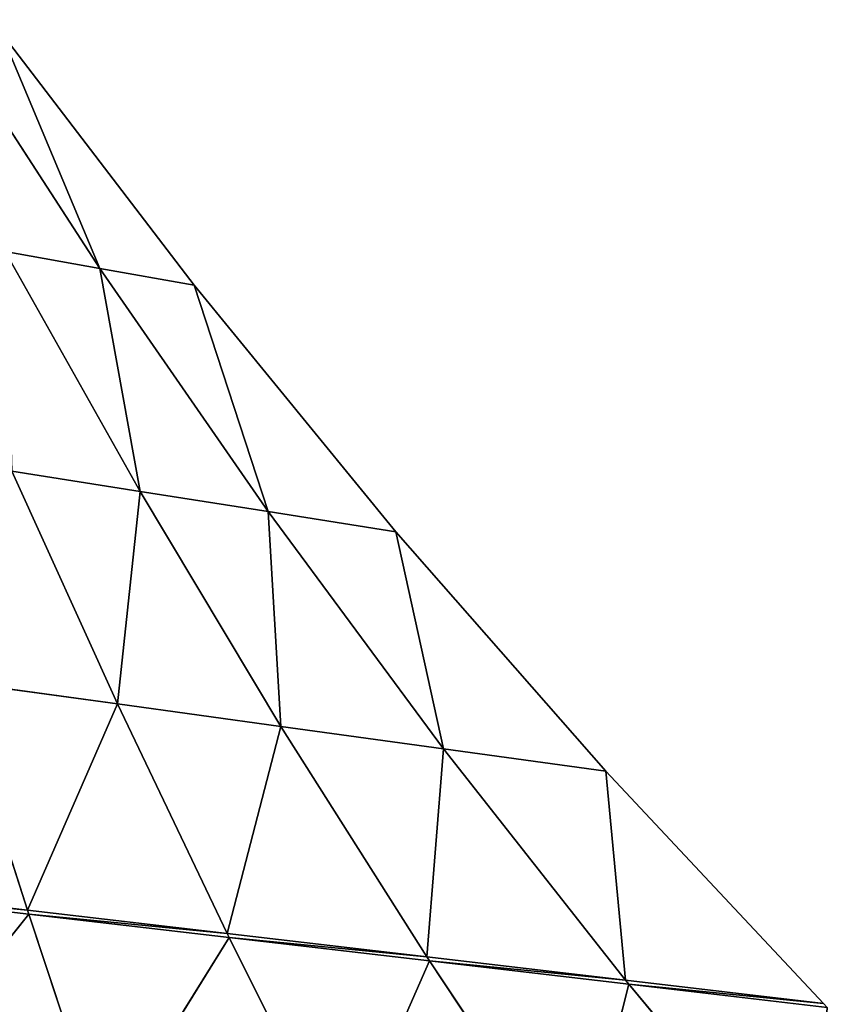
# Model space of a CAD drawing. Extents: x 219 to 498, y 110 to 382.
# Tile 251 of 256: x 366 to 402, y 300 to 344. Entities that reach past the tile are written whole.
import ezdxf

# ---------------------------------------------------------------- set-up
doc = ezdxf.new("R2010")
doc.units = 0
doc.header["$MEASUREMENT"] = 0
doc.layers.get('0').update_dxf_attribs({"color": 144, "linetype": 'CONTINUOUS'})
doc.layers.add('VOILE', color=134, linetype='CONTINUOUS')

# ---------------------------------------------------------------- blocks, each defined once
blk = doc.blocks.new('GROUPE_18')
at = {"color": 233}
for p, q in [((136.913, 206.168, 19.486), (129.838, 217.189, 21.276)), ((136.913, 206.168, 19.486), (132.571, 216.632, 21.149)), ((138.682, 196.302, 18.14), (132.768, 206.925, 19.747)), ((132.768, 206.925, 19.747), (136.913, 206.168, 19.486)), ((144.296, 195.391, 17.7), (136.913, 206.168, 19.486)), ((138.682, 196.302, 18.14), (136.913, 206.168, 19.486)), ((136.913, 206.168, 19.486), (141.05, 205.409, 19.176)), ((149.892, 194.476, 17.169), (141.05, 205.409, 19.176)), ((144.296, 195.391, 17.7), (141.05, 205.409, 19.176)), ((133.059, 197.208, 18.49), (138.682, 196.302, 18.14)), ((137.688, 186.922, 17.278), (133.059, 197.208, 18.49)), ((137.688, 186.922, 17.278), (138.682, 196.302, 18.14)), ((138.682, 196.302, 18.14), (144.296, 195.391, 17.7)), ((144.843, 185.903, 16.705), (138.682, 196.302, 18.14)), ((151.98, 184.878, 15.99), (144.296, 195.391, 17.7)), ((144.296, 195.391, 17.7), (149.892, 194.476, 17.169)), ((144.843, 185.903, 16.705), (144.296, 195.391, 17.7)), ((151.98, 184.878, 15.99), (149.892, 194.476, 17.169)), ((133.734, 177.832, 16.704), (130.521, 187.932, 17.705)), ((130.521, 187.932, 17.705), (137.688, 186.922, 17.278)), ((133.734, 177.832, 16.704), (137.688, 186.922, 17.278)), ((137.688, 186.922, 17.278), (144.843, 185.903, 16.705)), ((142.496, 176.773, 16.109), (137.688, 186.922, 17.278)), ((142.496, 176.773, 16.109), (144.843, 185.903, 16.705)), ((151.24, 175.702, 15.304), (144.843, 185.903, 16.705)), ((144.843, 185.903, 16.705), (151.98, 184.878, 15.99)), ((151.24, 175.702, 15.304), (151.98, 184.878, 15.99)), ((151.98, 184.878, 15.99), (159.089, 183.846, 15.132)), ((159.956, 174.62, 14.289), (151.98, 184.878, 15.99)), ((159.956, 174.62, 14.289), (159.089, 183.846, 15.132)), ((124.963, 178.879, 17.087), (133.734, 177.832, 16.704)), ((124.992, 178.704, 17.072), (133.792, 177.658, 16.687)), ((133.792, 177.658, 16.687), (133.734, 177.832, 16.704)), ((133.734, 177.832, 16.704), (142.496, 176.773, 16.109)), ((126.638, 168.732, 16.552), (133.792, 177.658, 16.687)), ((133.792, 177.658, 16.687), (142.583, 176.599, 16.089)), ((137.07, 167.725, 16.019), (133.792, 177.658, 16.687)), ((137.07, 167.725, 16.019), (142.583, 176.599, 16.089)), ((142.496, 176.773, 16.109), (151.24, 175.702, 15.304)), ((142.583, 176.599, 16.089), (142.496, 176.773, 16.109)), ((147.487, 166.7, 15.193), (142.583, 176.599, 16.089)), ((142.583, 176.599, 16.089), (151.356, 175.527, 15.28)), ((151.24, 175.702, 15.304), (159.956, 174.62, 14.289)), ((151.356, 175.527, 15.28), (151.24, 175.702, 15.304)), ((147.487, 166.7, 15.193), (151.356, 175.527, 15.28)), ((157.875, 165.66, 14.076), (151.356, 175.527, 15.28)), ((151.356, 175.527, 15.28), (160.1, 174.446, 14.259)), ((157.875, 165.66, 14.076), (160.1, 174.446, 14.259)), ((159.956, 174.62, 14.289), (168.631, 173.529, 13.065)), ((160.1, 174.446, 14.259), (159.956, 174.62, 14.289)), ((160.1, 174.446, 14.259), (168.803, 173.355, 13.029)), ((168.22, 164.605, 12.668), (160.1, 174.446, 14.259))]:
    blk.add_line(p, q, dxfattribs=at)
for p, q in [((136.913, 206.157, 19.299), (129.838, 217.178, 21.088)), ((132.571, 216.632, 21.149), (141.05, 205.409, 19.176)), ((141.05, 205.398, 18.989), (132.571, 216.621, 20.962)), ((132.571, 216.621, 20.962), (136.913, 206.157, 19.299)), ((138.682, 196.291, 17.953), (132.768, 206.915, 19.56)), ((136.913, 206.157, 19.299), (132.768, 206.915, 19.56)), ((144.296, 195.38, 17.512), (136.913, 206.157, 19.299)), ((136.913, 206.157, 19.299), (138.682, 196.291, 17.953)), ((141.05, 205.398, 18.989), (136.913, 206.157, 19.299)), ((141.05, 205.398, 18.989), (141.05, 205.409, 19.176)), ((149.892, 194.465, 16.982), (141.05, 205.398, 18.989)), ((141.05, 205.398, 18.989), (144.296, 195.38, 17.512)), ((137.688, 186.911, 17.09), (133.059, 197.197, 18.302)), ((138.682, 196.291, 17.953), (133.059, 197.197, 18.302)), ((138.682, 196.291, 17.953), (137.688, 186.911, 17.09)), ((144.843, 185.893, 16.518), (138.682, 196.291, 17.953)), ((144.296, 195.38, 17.512), (138.682, 196.291, 17.953)), ((144.296, 195.38, 17.512), (144.843, 185.893, 16.518)), ((151.98, 184.867, 15.803), (144.296, 195.38, 17.512)), ((149.892, 194.465, 16.982), (144.296, 195.38, 17.512)), ((149.892, 194.476, 17.169), (159.089, 183.846, 15.132)), ((149.892, 194.465, 16.982), (149.892, 194.476, 17.169)), ((159.089, 183.835, 14.945), (149.892, 194.465, 16.982)), ((149.892, 194.465, 16.982), (151.98, 184.867, 15.803)), ((133.734, 177.822, 16.517), (130.521, 187.922, 17.518)), ((137.688, 186.911, 17.09), (130.521, 187.922, 17.518)), ((137.688, 186.911, 17.09), (133.734, 177.822, 16.517)), ((142.496, 176.762, 15.922), (137.688, 186.911, 17.09)), ((144.843, 185.893, 16.518), (137.688, 186.911, 17.09)), ((144.843, 185.893, 16.518), (142.496, 176.762, 15.922)), ((151.24, 175.691, 15.117), (144.843, 185.893, 16.518)), ((151.98, 184.867, 15.803), (144.843, 185.893, 16.518)), ((151.98, 184.867, 15.803), (151.24, 175.691, 15.117)), ((159.956, 174.609, 14.102), (151.98, 184.867, 15.803)), ((159.089, 183.835, 14.945), (151.98, 184.867, 15.803)), ((159.089, 183.846, 15.132), (168.631, 173.529, 13.065)), ((159.089, 183.835, 14.945), (159.089, 183.846, 15.132)), ((168.631, 173.518, 12.878), (159.089, 183.835, 14.945)), ((159.089, 183.835, 14.945), (159.956, 174.609, 14.102)), ((133.734, 177.822, 16.517), (124.963, 178.868, 16.9)), ((133.792, 177.647, 16.5), (124.992, 178.693, 16.885)), ((133.792, 177.647, 16.5), (133.734, 177.822, 16.517)), ((142.496, 176.762, 15.922), (133.734, 177.822, 16.517)), ((133.792, 177.647, 16.5), (126.638, 168.721, 16.365)), ((137.07, 167.714, 15.832), (133.792, 177.647, 16.5)), ((142.583, 176.588, 15.902), (133.792, 177.647, 16.5)), ((142.583, 176.588, 15.902), (137.07, 167.714, 15.832)), ((142.583, 176.588, 15.902), (142.496, 176.762, 15.922)), ((151.24, 175.691, 15.117), (142.496, 176.762, 15.922)), ((147.487, 166.689, 15.006), (142.583, 176.588, 15.902)), ((151.356, 175.517, 15.093), (142.583, 176.588, 15.902)), ((151.356, 175.517, 15.093), (151.24, 175.691, 15.117)), ((159.956, 174.609, 14.102), (151.24, 175.691, 15.117)), ((151.356, 175.517, 15.093), (147.487, 166.689, 15.006)), ((157.875, 165.649, 13.889), (151.356, 175.517, 15.093)), ((160.1, 174.435, 14.072), (151.356, 175.517, 15.093)), ((160.1, 174.435, 14.072), (157.875, 165.649, 13.889)), ((160.1, 174.435, 14.072), (159.956, 174.609, 14.102)), ((168.631, 173.518, 12.878), (159.956, 174.609, 14.102)), ((168.22, 164.594, 12.481), (160.1, 174.435, 14.072)), ((168.803, 173.344, 12.842), (160.1, 174.435, 14.072)), ((168.631, 173.529, 13.065), (168.803, 173.355, 13.029)), ((168.631, 173.518, 12.878), (168.631, 173.529, 13.065)), ((168.803, 173.344, 12.842), (168.631, 173.518, 12.878))]:
    blk.add_line(p, q)
at = {"color": 22}
mesh = blk.add_polyface(dxfattribs=at)
corners = [(136.913, 206.168, 19.486), (132.571, 216.632, 21.149), (129.838, 217.189, 21.276)]
mesh.append_faces([[corners[k] for k in face] for face in [(0, 1, 2)]], dxfattribs={"color": 22})
mesh = blk.add_polyface(dxfattribs=at)
corners = [(136.913, 206.168, 19.486), (129.838, 217.189, 21.276), (132.768, 206.925, 19.747)]
mesh.append_faces([[corners[k] for k in face] for face in [(0, 1, 2)]], dxfattribs={"color": 22})
mesh = blk.add_polyface(dxfattribs=at)
corners = [(136.913, 206.157, 19.299), (132.768, 206.915, 19.56), (129.838, 217.178, 21.088)]
mesh.append_faces([[corners[k] for k in face] for face in [(0, 1, 2)]], dxfattribs={"color": 22})
mesh = blk.add_polyface(dxfattribs=at)
corners = [(136.913, 206.157, 19.299), (129.838, 217.178, 21.088), (132.571, 216.621, 20.962)]
mesh.append_faces([[corners[k] for k in face] for face in [(0, 1, 2)]], dxfattribs={"color": 22})
mesh = blk.add_polyface(dxfattribs=at)
corners = [(141.05, 205.409, 19.176), (132.571, 216.632, 21.149), (136.913, 206.168, 19.486)]
mesh.append_faces([[corners[k] for k in face] for face in [(0, 1, 2)]], dxfattribs={"color": 22})
mesh = blk.add_polyface(dxfattribs=at)
corners = [(132.571, 216.621, 20.962), (141.05, 205.409, 19.176), (141.05, 205.398, 18.989), (132.571, 216.632, 21.149)]
mesh.append_faces([[corners[k] for k in face] for face in [(0, 1, 2), (1, 0, 3)]], dxfattribs={"vtx0": -1, "color": 22})
mesh = blk.add_polyface(dxfattribs=at)
corners = [(141.05, 205.398, 18.989), (136.913, 206.157, 19.299), (132.571, 216.621, 20.962)]
mesh.append_faces([[corners[k] for k in face] for face in [(0, 1, 2)]], dxfattribs={"color": 22})
mesh = blk.add_polyface(dxfattribs=at)
corners = [(138.682, 196.302, 18.14), (132.768, 206.925, 19.747), (133.059, 197.208, 18.49)]
mesh.append_faces([[corners[k] for k in face] for face in [(0, 1, 2)]], dxfattribs={"color": 22})
mesh = blk.add_polyface(dxfattribs=at)
corners = [(138.682, 196.302, 18.14), (136.913, 206.168, 19.486), (132.768, 206.925, 19.747)]
mesh.append_faces([[corners[k] for k in face] for face in [(0, 1, 2)]], dxfattribs={"color": 22})
mesh = blk.add_polyface(dxfattribs=at)
corners = [(138.682, 196.291, 17.953), (133.059, 197.197, 18.302), (132.768, 206.915, 19.56)]
mesh.append_faces([[corners[k] for k in face] for face in [(0, 1, 2)]], dxfattribs={"color": 22})
mesh = blk.add_polyface(dxfattribs=at)
corners = [(138.682, 196.291, 17.953), (132.768, 206.915, 19.56), (136.913, 206.157, 19.299)]
mesh.append_faces([[corners[k] for k in face] for face in [(0, 1, 2)]], dxfattribs={"color": 22})
mesh = blk.add_polyface(dxfattribs=at)
corners = [(144.296, 195.391, 17.7), (141.05, 205.409, 19.176), (136.913, 206.168, 19.486)]
mesh.append_faces([[corners[k] for k in face] for face in [(0, 1, 2)]], dxfattribs={"color": 22})
mesh = blk.add_polyface(dxfattribs=at)
corners = [(144.296, 195.391, 17.7), (136.913, 206.168, 19.486), (138.682, 196.302, 18.14)]
mesh.append_faces([[corners[k] for k in face] for face in [(0, 1, 2)]], dxfattribs={"color": 22})
mesh = blk.add_polyface(dxfattribs=at)
corners = [(144.296, 195.38, 17.512), (138.682, 196.291, 17.953), (136.913, 206.157, 19.299)]
mesh.append_faces([[corners[k] for k in face] for face in [(0, 1, 2)]], dxfattribs={"color": 22})
mesh = blk.add_polyface(dxfattribs=at)
corners = [(144.296, 195.38, 17.512), (136.913, 206.157, 19.299), (141.05, 205.398, 18.989)]
mesh.append_faces([[corners[k] for k in face] for face in [(0, 1, 2)]], dxfattribs={"color": 22})
mesh = blk.add_polyface(dxfattribs=at)
corners = [(149.892, 194.476, 17.169), (141.05, 205.409, 19.176), (144.296, 195.391, 17.7)]
mesh.append_faces([[corners[k] for k in face] for face in [(0, 1, 2)]], dxfattribs={"color": 22})
mesh = blk.add_polyface(dxfattribs=at)
corners = [(141.05, 205.398, 18.989), (149.892, 194.476, 17.169), (149.892, 194.465, 16.982), (141.05, 205.409, 19.176)]
mesh.append_faces([[corners[k] for k in face] for face in [(0, 1, 2), (1, 0, 3)]], dxfattribs={"vtx0": -1, "color": 22})
mesh = blk.add_polyface(dxfattribs=at)
corners = [(149.892, 194.465, 16.982), (144.296, 195.38, 17.512), (141.05, 205.398, 18.989)]
mesh.append_faces([[corners[k] for k in face] for face in [(0, 1, 2)]], dxfattribs={"color": 22})
mesh = blk.add_polyface(dxfattribs=at)
corners = [(137.688, 186.922, 17.278), (133.059, 197.208, 18.49), (130.521, 187.932, 17.705)]
mesh.append_faces([[corners[k] for k in face] for face in [(0, 1, 2)]], dxfattribs={"color": 22})
mesh = blk.add_polyface(dxfattribs=at)
corners = [(137.688, 186.911, 17.09), (130.521, 187.922, 17.518), (133.059, 197.197, 18.302)]
mesh.append_faces([[corners[k] for k in face] for face in [(0, 1, 2)]], dxfattribs={"color": 22})
mesh = blk.add_polyface(dxfattribs=at)
corners = [(138.682, 196.302, 18.14), (133.059, 197.208, 18.49), (137.688, 186.922, 17.278)]
mesh.append_faces([[corners[k] for k in face] for face in [(0, 1, 2)]], dxfattribs={"color": 22})
mesh = blk.add_polyface(dxfattribs=at)
corners = [(138.682, 196.291, 17.953), (137.688, 186.911, 17.09), (133.059, 197.197, 18.302)]
mesh.append_faces([[corners[k] for k in face] for face in [(0, 1, 2)]], dxfattribs={"color": 22})
mesh = blk.add_polyface(dxfattribs=at)
corners = [(144.843, 185.903, 16.705), (138.682, 196.302, 18.14), (137.688, 186.922, 17.278)]
mesh.append_faces([[corners[k] for k in face] for face in [(0, 1, 2)]], dxfattribs={"color": 22})
mesh = blk.add_polyface(dxfattribs=at)
corners = [(144.843, 185.893, 16.518), (137.688, 186.911, 17.09), (138.682, 196.291, 17.953)]
mesh.append_faces([[corners[k] for k in face] for face in [(0, 1, 2)]], dxfattribs={"color": 22})
mesh = blk.add_polyface(dxfattribs=at)
corners = [(144.843, 185.903, 16.705), (144.296, 195.391, 17.7), (138.682, 196.302, 18.14)]
mesh.append_faces([[corners[k] for k in face] for face in [(0, 1, 2)]], dxfattribs={"color": 22})
mesh = blk.add_polyface(dxfattribs=at)
corners = [(144.843, 185.893, 16.518), (138.682, 196.291, 17.953), (144.296, 195.38, 17.512)]
mesh.append_faces([[corners[k] for k in face] for face in [(0, 1, 2)]], dxfattribs={"color": 22})
mesh = blk.add_polyface(dxfattribs=at)
corners = [(151.98, 184.878, 15.99), (149.892, 194.476, 17.169), (144.296, 195.391, 17.7)]
mesh.append_faces([[corners[k] for k in face] for face in [(0, 1, 2)]], dxfattribs={"color": 22})
mesh = blk.add_polyface(dxfattribs=at)
corners = [(151.98, 184.878, 15.99), (144.296, 195.391, 17.7), (144.843, 185.903, 16.705)]
mesh.append_faces([[corners[k] for k in face] for face in [(0, 1, 2)]], dxfattribs={"color": 22})
mesh = blk.add_polyface(dxfattribs=at)
corners = [(151.98, 184.867, 15.803), (144.843, 185.893, 16.518), (144.296, 195.38, 17.512)]
mesh.append_faces([[corners[k] for k in face] for face in [(0, 1, 2)]], dxfattribs={"color": 22})
mesh = blk.add_polyface(dxfattribs=at)
corners = [(151.98, 184.867, 15.803), (144.296, 195.38, 17.512), (149.892, 194.465, 16.982)]
mesh.append_faces([[corners[k] for k in face] for face in [(0, 1, 2)]], dxfattribs={"color": 22})
mesh = blk.add_polyface(dxfattribs=at)
corners = [(159.089, 183.846, 15.132), (149.892, 194.476, 17.169), (151.98, 184.878, 15.99)]
mesh.append_faces([[corners[k] for k in face] for face in [(0, 1, 2)]], dxfattribs={"color": 22})
mesh = blk.add_polyface(dxfattribs=at)
corners = [(149.892, 194.465, 16.982), (159.089, 183.846, 15.132), (159.089, 183.835, 14.945), (149.892, 194.476, 17.169)]
mesh.append_faces([[corners[k] for k in face] for face in [(0, 1, 2), (1, 0, 3)]], dxfattribs={"vtx0": -1, "color": 22})
mesh = blk.add_polyface(dxfattribs=at)
corners = [(159.089, 183.835, 14.945), (151.98, 184.867, 15.803), (149.892, 194.465, 16.982)]
mesh.append_faces([[corners[k] for k in face] for face in [(0, 1, 2)]], dxfattribs={"color": 22})
mesh = blk.add_polyface(dxfattribs=at)
corners = [(133.734, 177.832, 16.704), (130.521, 187.932, 17.705), (124.963, 178.879, 17.087)]
mesh.append_faces([[corners[k] for k in face] for face in [(0, 1, 2)]], dxfattribs={"color": 22})
mesh = blk.add_polyface(dxfattribs=at)
corners = [(133.734, 177.822, 16.517), (124.963, 178.868, 16.9), (130.521, 187.922, 17.518)]
mesh.append_faces([[corners[k] for k in face] for face in [(0, 1, 2)]], dxfattribs={"color": 22})
mesh = blk.add_polyface(dxfattribs=at)
corners = [(137.688, 186.922, 17.278), (130.521, 187.932, 17.705), (133.734, 177.832, 16.704)]
mesh.append_faces([[corners[k] for k in face] for face in [(0, 1, 2)]], dxfattribs={"color": 22})
mesh = blk.add_polyface(dxfattribs=at)
corners = [(137.688, 186.911, 17.09), (133.734, 177.822, 16.517), (130.521, 187.922, 17.518)]
mesh.append_faces([[corners[k] for k in face] for face in [(0, 1, 2)]], dxfattribs={"color": 22})
mesh = blk.add_polyface(dxfattribs=at)
corners = [(142.496, 176.773, 16.109), (137.688, 186.922, 17.278), (133.734, 177.832, 16.704)]
mesh.append_faces([[corners[k] for k in face] for face in [(0, 1, 2)]], dxfattribs={"color": 22})
mesh = blk.add_polyface(dxfattribs=at)
corners = [(142.496, 176.762, 15.922), (133.734, 177.822, 16.517), (137.688, 186.911, 17.09)]
mesh.append_faces([[corners[k] for k in face] for face in [(0, 1, 2)]], dxfattribs={"color": 22})
mesh = blk.add_polyface(dxfattribs=at)
corners = [(144.843, 185.903, 16.705), (137.688, 186.922, 17.278), (142.496, 176.773, 16.109)]
mesh.append_faces([[corners[k] for k in face] for face in [(0, 1, 2)]], dxfattribs={"color": 22})
mesh = blk.add_polyface(dxfattribs=at)
corners = [(144.843, 185.893, 16.518), (142.496, 176.762, 15.922), (137.688, 186.911, 17.09)]
mesh.append_faces([[corners[k] for k in face] for face in [(0, 1, 2)]], dxfattribs={"color": 22})
mesh = blk.add_polyface(dxfattribs=at)
corners = [(151.24, 175.702, 15.304), (144.843, 185.903, 16.705), (142.496, 176.773, 16.109)]
mesh.append_faces([[corners[k] for k in face] for face in [(0, 1, 2)]], dxfattribs={"color": 22})
mesh = blk.add_polyface(dxfattribs=at)
corners = [(151.24, 175.691, 15.117), (142.496, 176.762, 15.922), (144.843, 185.893, 16.518)]
mesh.append_faces([[corners[k] for k in face] for face in [(0, 1, 2)]], dxfattribs={"color": 22})
mesh = blk.add_polyface(dxfattribs=at)
corners = [(151.98, 184.878, 15.99), (144.843, 185.903, 16.705), (151.24, 175.702, 15.304)]
mesh.append_faces([[corners[k] for k in face] for face in [(0, 1, 2)]], dxfattribs={"color": 22})
mesh = blk.add_polyface(dxfattribs=at)
corners = [(151.98, 184.867, 15.803), (151.24, 175.691, 15.117), (144.843, 185.893, 16.518)]
mesh.append_faces([[corners[k] for k in face] for face in [(0, 1, 2)]], dxfattribs={"color": 22})
mesh = blk.add_polyface(dxfattribs=at)
corners = [(159.956, 174.62, 14.289), (151.98, 184.878, 15.99), (151.24, 175.702, 15.304)]
mesh.append_faces([[corners[k] for k in face] for face in [(0, 1, 2)]], dxfattribs={"color": 22})
mesh = blk.add_polyface(dxfattribs=at)
corners = [(159.956, 174.609, 14.102), (151.24, 175.691, 15.117), (151.98, 184.867, 15.803)]
mesh.append_faces([[corners[k] for k in face] for face in [(0, 1, 2)]], dxfattribs={"color": 22})
mesh = blk.add_polyface(dxfattribs=at)
corners = [(159.956, 174.62, 14.289), (159.089, 183.846, 15.132), (151.98, 184.878, 15.99)]
mesh.append_faces([[corners[k] for k in face] for face in [(0, 1, 2)]], dxfattribs={"color": 22})
mesh = blk.add_polyface(dxfattribs=at)
corners = [(159.956, 174.609, 14.102), (151.98, 184.867, 15.803), (159.089, 183.835, 14.945)]
mesh.append_faces([[corners[k] for k in face] for face in [(0, 1, 2)]], dxfattribs={"color": 22})
mesh = blk.add_polyface(dxfattribs=at)
corners = [(168.631, 173.529, 13.065), (159.089, 183.846, 15.132), (159.956, 174.62, 14.289)]
mesh.append_faces([[corners[k] for k in face] for face in [(0, 1, 2)]], dxfattribs={"color": 22})
mesh = blk.add_polyface(dxfattribs=at)
corners = [(159.089, 183.835, 14.945), (168.631, 173.529, 13.065), (168.631, 173.518, 12.878), (159.089, 183.846, 15.132)]
mesh.append_faces([[corners[k] for k in face] for face in [(0, 1, 2), (1, 0, 3)]], dxfattribs={"vtx0": -1, "color": 22})
mesh = blk.add_polyface(dxfattribs=at)
corners = [(168.631, 173.518, 12.878), (159.956, 174.609, 14.102), (159.089, 183.835, 14.945)]
mesh.append_faces([[corners[k] for k in face] for face in [(0, 1, 2)]], dxfattribs={"color": 22})
mesh = blk.add_polyface(dxfattribs=at)
corners = [(124.992, 178.704, 17.072), (133.734, 177.832, 16.704), (124.963, 178.879, 17.087), (133.792, 177.658, 16.687)]
mesh.append_faces([[corners[k] for k in face] for face in [(0, 1, 2), (1, 0, 3)]], dxfattribs={"vtx0": -1, "color": 22})
mesh = blk.add_polyface(dxfattribs=at)
corners = [(133.734, 177.822, 16.517), (124.992, 178.693, 16.885), (124.963, 178.868, 16.9), (133.792, 177.647, 16.5)]
mesh.append_faces([[corners[k] for k in face] for face in [(0, 1, 2), (1, 0, 3)]], dxfattribs={"vtx0": -1, "color": 22})
mesh = blk.add_polyface(dxfattribs=at)
corners = [(133.792, 177.658, 16.687), (124.992, 178.704, 17.072), (126.638, 168.732, 16.552)]
mesh.append_faces([[corners[k] for k in face] for face in [(0, 1, 2)]], dxfattribs={"color": 22})
mesh = blk.add_polyface(dxfattribs=at)
corners = [(133.792, 177.647, 16.5), (126.638, 168.721, 16.365), (124.992, 178.693, 16.885)]
mesh.append_faces([[corners[k] for k in face] for face in [(0, 1, 2)]], dxfattribs={"color": 22})
mesh = blk.add_polyface(dxfattribs=at)
corners = [(133.792, 177.658, 16.687), (142.496, 176.773, 16.109), (133.734, 177.832, 16.704), (142.583, 176.599, 16.089)]
mesh.append_faces([[corners[k] for k in face] for face in [(0, 1, 2), (1, 0, 3)]], dxfattribs={"vtx0": -1, "color": 22})
mesh = blk.add_polyface(dxfattribs=at)
corners = [(142.496, 176.762, 15.922), (133.792, 177.647, 16.5), (133.734, 177.822, 16.517), (142.583, 176.588, 15.902)]
mesh.append_faces([[corners[k] for k in face] for face in [(0, 1, 2), (1, 0, 3)]], dxfattribs={"vtx0": -1, "color": 22})
mesh = blk.add_polyface(dxfattribs=at)
corners = [(137.07, 167.725, 16.019), (133.792, 177.658, 16.687), (126.638, 168.732, 16.552)]
mesh.append_faces([[corners[k] for k in face] for face in [(0, 1, 2)]], dxfattribs={"color": 22})
mesh = blk.add_polyface(dxfattribs=at)
corners = [(137.07, 167.714, 15.832), (126.638, 168.721, 16.365), (133.792, 177.647, 16.5)]
mesh.append_faces([[corners[k] for k in face] for face in [(0, 1, 2)]], dxfattribs={"color": 22})
mesh = blk.add_polyface(dxfattribs=at)
corners = [(142.583, 176.599, 16.089), (133.792, 177.658, 16.687), (137.07, 167.725, 16.019)]
mesh.append_faces([[corners[k] for k in face] for face in [(0, 1, 2)]], dxfattribs={"color": 22})
mesh = blk.add_polyface(dxfattribs=at)
corners = [(142.583, 176.588, 15.902), (137.07, 167.714, 15.832), (133.792, 177.647, 16.5)]
mesh.append_faces([[corners[k] for k in face] for face in [(0, 1, 2)]], dxfattribs={"color": 22})
mesh = blk.add_polyface(dxfattribs=at)
corners = [(147.487, 166.7, 15.193), (142.583, 176.599, 16.089), (137.07, 167.725, 16.019)]
mesh.append_faces([[corners[k] for k in face] for face in [(0, 1, 2)]], dxfattribs={"color": 22})
mesh = blk.add_polyface(dxfattribs=at)
corners = [(147.487, 166.689, 15.006), (137.07, 167.714, 15.832), (142.583, 176.588, 15.902)]
mesh.append_faces([[corners[k] for k in face] for face in [(0, 1, 2)]], dxfattribs={"color": 22})
mesh = blk.add_polyface(dxfattribs=at)
corners = [(142.583, 176.599, 16.089), (151.24, 175.702, 15.304), (142.496, 176.773, 16.109), (151.356, 175.527, 15.28)]
mesh.append_faces([[corners[k] for k in face] for face in [(0, 1, 2), (1, 0, 3)]], dxfattribs={"vtx0": -1, "color": 22})
mesh = blk.add_polyface(dxfattribs=at)
corners = [(151.24, 175.691, 15.117), (142.583, 176.588, 15.902), (142.496, 176.762, 15.922), (151.356, 175.517, 15.093)]
mesh.append_faces([[corners[k] for k in face] for face in [(0, 1, 2), (1, 0, 3)]], dxfattribs={"vtx0": -1, "color": 22})
mesh = blk.add_polyface(dxfattribs=at)
corners = [(151.356, 175.527, 15.28), (142.583, 176.599, 16.089), (147.487, 166.7, 15.193)]
mesh.append_faces([[corners[k] for k in face] for face in [(0, 1, 2)]], dxfattribs={"color": 22})
mesh = blk.add_polyface(dxfattribs=at)
corners = [(151.356, 175.517, 15.093), (147.487, 166.689, 15.006), (142.583, 176.588, 15.902)]
mesh.append_faces([[corners[k] for k in face] for face in [(0, 1, 2)]], dxfattribs={"color": 22})
mesh = blk.add_polyface(dxfattribs=at)
corners = [(151.356, 175.527, 15.28), (159.956, 174.62, 14.289), (151.24, 175.702, 15.304), (160.1, 174.446, 14.259)]
mesh.append_faces([[corners[k] for k in face] for face in [(0, 1, 2), (1, 0, 3)]], dxfattribs={"vtx0": -1, "color": 22})
mesh = blk.add_polyface(dxfattribs=at)
corners = [(159.956, 174.609, 14.102), (151.356, 175.517, 15.093), (151.24, 175.691, 15.117), (160.1, 174.435, 14.072)]
mesh.append_faces([[corners[k] for k in face] for face in [(0, 1, 2), (1, 0, 3)]], dxfattribs={"vtx0": -1, "color": 22})
mesh = blk.add_polyface(dxfattribs=at)
corners = [(157.875, 165.66, 14.076), (151.356, 175.527, 15.28), (147.487, 166.7, 15.193)]
mesh.append_faces([[corners[k] for k in face] for face in [(0, 1, 2)]], dxfattribs={"color": 22})
mesh = blk.add_polyface(dxfattribs=at)
corners = [(157.875, 165.649, 13.889), (147.487, 166.689, 15.006), (151.356, 175.517, 15.093)]
mesh.append_faces([[corners[k] for k in face] for face in [(0, 1, 2)]], dxfattribs={"color": 22})
mesh = blk.add_polyface(dxfattribs=at)
corners = [(160.1, 174.446, 14.259), (151.356, 175.527, 15.28), (157.875, 165.66, 14.076)]
mesh.append_faces([[corners[k] for k in face] for face in [(0, 1, 2)]], dxfattribs={"color": 22})
mesh = blk.add_polyface(dxfattribs=at)
corners = [(160.1, 174.435, 14.072), (157.875, 165.649, 13.889), (151.356, 175.517, 15.093)]
mesh.append_faces([[corners[k] for k in face] for face in [(0, 1, 2)]], dxfattribs={"color": 22})
mesh = blk.add_polyface(dxfattribs=at)
corners = [(168.22, 164.605, 12.668), (160.1, 174.446, 14.259), (157.875, 165.66, 14.076)]
mesh.append_faces([[corners[k] for k in face] for face in [(0, 1, 2)]], dxfattribs={"color": 22})
mesh = blk.add_polyface(dxfattribs=at)
corners = [(168.22, 164.594, 12.481), (157.875, 165.649, 13.889), (160.1, 174.435, 14.072)]
mesh.append_faces([[corners[k] for k in face] for face in [(0, 1, 2)]], dxfattribs={"color": 22})
mesh = blk.add_polyface(dxfattribs=at)
corners = [(160.1, 174.446, 14.259), (168.631, 173.529, 13.065), (159.956, 174.62, 14.289), (168.803, 173.355, 13.029)]
mesh.append_faces([[corners[k] for k in face] for face in [(0, 1, 2), (1, 0, 3)]], dxfattribs={"vtx0": -1, "color": 22})
mesh = blk.add_polyface(dxfattribs=at)
corners = [(168.631, 173.518, 12.878), (160.1, 174.435, 14.072), (159.956, 174.609, 14.102), (168.803, 173.344, 12.842)]
mesh.append_faces([[corners[k] for k in face] for face in [(0, 1, 2), (1, 0, 3)]], dxfattribs={"vtx0": -1, "color": 22})
mesh = blk.add_polyface(dxfattribs=at)
corners = [(168.803, 173.355, 13.029), (160.1, 174.446, 14.259), (168.22, 164.605, 12.668)]
mesh.append_faces([[corners[k] for k in face] for face in [(0, 1, 2)]], dxfattribs={"color": 22})
mesh = blk.add_polyface(dxfattribs=at)
corners = [(168.803, 173.344, 12.842), (168.22, 164.594, 12.481), (160.1, 174.435, 14.072)]
mesh.append_faces([[corners[k] for k in face] for face in [(0, 1, 2)]], dxfattribs={"color": 22})
mesh = blk.add_polyface(dxfattribs=at)
corners = [(168.631, 173.518, 12.878), (168.803, 173.355, 13.029), (168.803, 173.344, 12.842), (168.631, 173.529, 13.065)]
mesh.append_faces([[corners[k] for k in face] for face in [(0, 1, 2), (1, 0, 3)]], dxfattribs={"vtx0": -1, "color": 22})
blk = doc.blocks.new('GROUP_35')
at = {"layer": 'VOILE', "extrusion": (-2.60656e-05, -0.058031, 0.998315), "rotation": 0.03072820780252}
blk.add_blockref('GROUPE_18', (10.255, 13.234, -6.006), dxfattribs=at)

msp = doc.modelspace()

# ---------------------------------------------------------------- block references
msp.add_blockref('GROUP_35', (222.755, 114.395, 147.879))

doc.saveas('drawing.dxf')
